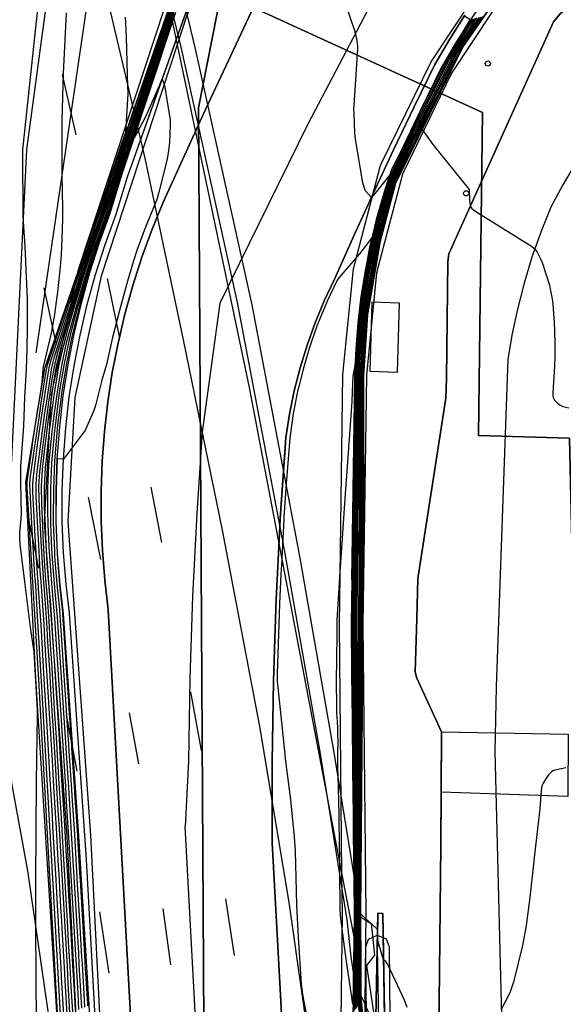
# Model space of a CAD drawing. Extents: x 0 to 85000, y -1 to 75000.
# Tile 98 of 147: x 39448 to 39553, y 62403 to 62592. Entities that reach past the tile are written whole.
import ezdxf

# ---------------------------------------------------------------- set-up
doc = ezdxf.new("R2010")
doc.units = 0
doc.header["$MEASUREMENT"] = 0
doc.header["$PDMODE"] = 33
doc.header["$PDSIZE"] = -3
for name, color, linetype in [('BOS3D_ACTIVE_POLY_CLIP', 227, 'CONTINUOUS'), ('BOS3D_PAVEMENT_MARKINGS_LI', 15, 'CONTINUOUS'), ('CONTOUR_CLIP', 120, 'CONTINUOUS'), ('DTM_INFOTECHBREAKS_CLIP', 4, 'CONTINUOUS'), ('DTM_POINT', 158, 'CONTINUOUS'), ('FENCE_CLIP', 96, 'CONTINUOUS'), ('IMPERV_OTHER_CLIP', 126, 'CONTINUOUS'), ('PARCELS_FULL_17_CLIP', 7, 'CONTINUOUS'), ('ROAD_CLIP', 197, 'CONTINUOUS'), ('SIDEWALK_CLIP', 78, 'CONTINUOUS')]:
    doc.layers.add(name, color=color, linetype=linetype)

msp = doc.modelspace()

# ---------------------------------------------------------------- linework, layer by layer
at = {"layer": 'BOS3D_ACTIVE_POLY_CLIP'}
for points, elevation in [([(39449.56, 62705.25), (39473.81, 62609.5), (39476.63, 62596.05), (39478.41, 62587.56), (39492.19, 62521.75), (39510.02, 62428.24), (39512.5, 62415.25), (39514.32, 62397.97), (39514.79, 62393.54), (39519.73, 62346.57), (39534, 62211), (39532.69, 62053.5), (39528.31, 61957), (39514.44, 61842), (39514.06, 61842.03), (39514.25, 61842), (39497.88, 61717.25), (39477.94, 61575), (39463.56, 61453.25), (39456.25, 61331.75)], 285), ([(39465.19, 62193.93), (39465.89, 62264.14), (39457.29, 62435.5), (39457.29, 62435.52), (39452.94, 62495.88), (39454.3, 62520.4), (39459.46, 62544.42), (39475.98, 62594.55), (39476.06, 62594.78), (39476.63, 62596.05), (39521.1, 62695.64)], 28.53), ([(39526.32, 62696.41), (39480.21, 62593.04), (39478.41, 62587.56), (39463.78, 62543.17), (39458.77, 62519.84), (39457.44, 62496.02), (39461.78, 62435.81), (39461.78, 62435.79), (39470.38, 62264.26), (39469.68, 62194.16)], 28.53), ([(39508.58, 62297.3), (39510.1, 62420.75), (39510.02, 62428.24), (39509.53, 62476.2), (39510.21, 62524.24), (39512.25, 62544.55), (39517.36, 62564.2), (39517.58, 62564.73), (39527.13, 62584.31), (39539.34, 62602.81), (39554.13, 62619.39)], 29.32), ([(39557.23, 62616.13), (39542.89, 62600.04), (39531.06, 62582.11), (39521.62, 62562.74), (39516.68, 62543.78), (39514.71, 62524.1), (39514.03, 62476.21), (39514.6, 62420.77), (39514.32, 62397.97)], 29.32), ([(39514.79, 62393.54), (39514.58, 62414.32), (39515.14, 62415.82), (39516.8, 62416.59), (39518.48, 62415.87), (39519.08, 62414.38), (39519.73, 62346.57)], 29.32)]:
    msp.add_lwpolyline(points, dxfattribs=dict(at, elevation=elevation))
at = {"layer": 'BOS3D_PAVEMENT_MARKINGS_LI'}
for p, q in [((39456.3, 62581.86), (39458.96, 62570.27)), ((39464.99, 62542.71), (39467.27, 62531.57)), ((39452.77, 62540.91), (39455.09, 62530.28)), ((39473.33, 62502.62), (39475.37, 62491.98)), ((39461.31, 62500.73), (39463.7, 62488.76)), ((39449.57, 62498.01), (39451.76, 62487.06)), ((39480.96, 62463.3), (39482.97, 62452.06)), ((39469.17, 62459.29), (39470.96, 62449.52)), ((39457.06, 62458.92), (39459.11, 62448.1)), ((39487.64, 62423.54), (39489.31, 62412.71)), ((39475.65, 62421.7), (39477.1, 62410.91)), ((39463.46, 62421.06), (39465.25, 62409.3))]:
    msp.add_line(p, q, dxfattribs=at)
for points in [[(39519.4, 62231.33), (39516.87, 62269.59), (39513.41, 62310.48), (39511.1, 62334.54), (39507.32, 62368.44), (39504.45, 62390.95), (39499.9, 62422.89), (39494.34, 62456.34), (39487.1, 62494.37), (39479.63, 62530.92), (39472.28, 62565.81), (39464.56, 62598.42), (39457.3, 62629.52), (39450.36, 62657.33), (39443.26, 62685.1), (39436.01, 62712.83)], [(39469.46, 62230.8), (39468.53, 62251), (39467.15, 62273.3), (39465.21, 62303.12), (39462.33, 62331.55), (39459.36, 62358.07), (39456.34, 62383.46), (39455.57, 62388.77), (39449.76, 62428.96), (39440.55, 62478.83), (39437.6, 62493.82), (39434.57, 62508.78), (39431.45, 62523.72), (39412.92, 62605.94), (39406.96, 62630.73), (39400.71, 62655.45), (39394.19, 62680.1), (39390.04, 62695.56)]]:
    msp.add_lwpolyline(points, dxfattribs=at)
at = {"layer": 'CONTOUR_CLIP'}
for points, elevation in [([(39451.43, 62389.92), (39451.26, 62418.26), (39451.28, 62426.98), (39451.4, 62446.01), (39451.59, 62458.72), (39451.59, 62459.88), (39451.23, 62466.49), (39450.94, 62470.91), (39450.26, 62475.74), (39449.14, 62484.46), (39448.27, 62491.7), (39448.17, 62492.88), (39448.2, 62493.94), (39448.43, 62496.55), (39448.49, 62497.49), (39448.38, 62503.3), (39448.4, 62506.57), (39448.96, 62514.34), (39449.15, 62519.9), (39449.49, 62525.23), (39449.61, 62529.19), (39449.67, 62533.07), (39449.64, 62538.74), (39449.57, 62541.58), (39449.24, 62548.82), (39448.88, 62553.64), (39448.82, 62554.81), (39448.74, 62566.63), (39448.78, 62567.48), (39448.88, 62568.62), (39450.85, 62586.68), (39453.74, 62614.12)], 16), ([(39456.62, 62401.22), (39456.2, 62408.54), (39456.1, 62410.3), (39455.69, 62417.52), (39455.59, 62419.35), (39455.48, 62421.19), (39455.08, 62428.39), (39454.97, 62430.29), (39454.56, 62437.4), (39454.44, 62439.48), (39454.03, 62446.5), (39453.9, 62448.65), (39453.5, 62455.58), (39453.37, 62457.8), (39452.96, 62464.65), (39452.82, 62466.93), (39452.39, 62473.88), (39452.26, 62476.09), (39451.8, 62483.16), (39451.69, 62484.51), (39451.58, 62486.06), (39451.16, 62493.1), (39451.07, 62494.58), (39450.7, 62501.72), (39450.68, 62503.19), (39450.8, 62504.69), (39451.54, 62510.25), (39451.73, 62511.62), (39452.55, 62517.3), (39452.74, 62518.56), (39453.62, 62524.37), (39453.82, 62525.55), (39454.15, 62526.86), (39456.43, 62533.99), (39456.79, 62535.1), (39459.22, 62542.52), (39459.51, 62543.44), (39459.82, 62544.41), (39462.37, 62551.91), (39462.65, 62552.75), (39465.28, 62560.54), (39465.6, 62561.48), (39468.27, 62569.42), (39468.57, 62570.29), (39471.32, 62578.43), (39471.56, 62579.15), (39471.8, 62579.87), (39474.58, 62588.06), (39474.77, 62588.62), (39477.63, 62596.97)], 19), ([(39477.7, 62596.53), (39475.16, 62589.23), (39474.69, 62587.83), (39472.25, 62580.62), (39471.73, 62579.04), (39471.2, 62577.45), (39468.8, 62570.3), (39468.21, 62568.55), (39465.89, 62561.63), (39465.31, 62559.89), (39463.01, 62553.06), (39462.51, 62551.61), (39460.29, 62545.08), (39459.79, 62543.49), (39459.32, 62541.98), (39457.24, 62535.49), (39456.69, 62533.77), (39454.77, 62527.58), (39454.29, 62525.63), (39453.99, 62523.84), (39453.23, 62518.77), (39452.96, 62516.91), (39452.27, 62511.94), (39452.01, 62509.99), (39451.4, 62505.13), (39451.24, 62503.05), (39451.27, 62500.99), (39451.58, 62494.75), (39451.69, 62492.71), (39452.05, 62486.53), (39452.21, 62484.44), (39452.36, 62482.59), (39452.78, 62476.35), (39452.96, 62473.39), (39453.34, 62467.27), (39453.53, 62464.25), (39453.9, 62458.21), (39454.07, 62455.24), (39454.44, 62449.13), (39454.61, 62446.23), (39454.98, 62440.04), (39455.15, 62437.2), (39455.51, 62430.93), (39455.66, 62428.28), (39456.02, 62421.94), (39456.17, 62419.36), (39456.32, 62416.79), (39456.68, 62410.41), (39456.82, 62407.9), (39457.19, 62401.45)], 20), ([(39477.76, 62596.11), (39475.57, 62589.87), (39474.8, 62587.59), (39472.7, 62581.37), (39471.89, 62578.93), (39471.08, 62576.47), (39469.02, 62570.32), (39468.14, 62567.7), (39466.18, 62561.78), (39465.34, 62559.24), (39463.37, 62553.37), (39462.65, 62551.31), (39460.77, 62545.76), (39460.07, 62543.54), (39459.41, 62541.42), (39457.68, 62535.89), (39456.95, 62533.54), (39455.38, 62528.29), (39454.76, 62525.7), (39454.36, 62523.31), (39453.71, 62518.97), (39453.37, 62516.52), (39452.8, 62512.27), (39452.48, 62509.72), (39451.99, 62505.57), (39451.81, 62502.9), (39451.83, 62500.27), (39452.08, 62494.92), (39452.21, 62492.32), (39452.52, 62487), (39452.73, 62484.36), (39452.92, 62482.02), (39453.3, 62476.62), (39453.53, 62472.91), (39453.86, 62467.61), (39454.1, 62463.84), (39454.42, 62458.62), (39454.65, 62454.9), (39454.96, 62449.62), (39455.19, 62445.95), (39455.51, 62440.6), (39455.73, 62436.99), (39456.05, 62431.56), (39456.24, 62428.18), (39456.55, 62422.68), (39456.74, 62419.36), (39456.93, 62416.06), (39457.26, 62410.52), (39457.44, 62407.27), (39457.76, 62401.67)], 21), ([(39458.34, 62401.89), (39458.06, 62406.64), (39457.83, 62410.64), (39457.56, 62415.33), (39457.32, 62419.36), (39457.09, 62423.43), (39456.82, 62428.08), (39456.59, 62432.19), (39456.31, 62436.79), (39456.05, 62441.15), (39455.77, 62445.68), (39455.49, 62450.1), (39455.22, 62454.57), (39454.94, 62459.03), (39454.67, 62463.44), (39454.38, 62467.95), (39454.1, 62472.42), (39453.81, 62476.88), (39453.48, 62481.45), (39453.24, 62484.28), (39452.99, 62487.47), (39452.74, 62491.93), (39452.58, 62495.09), (39452.39, 62499.56), (39452.37, 62502.76), (39452.57, 62506), (39452.95, 62509.45), (39453.33, 62512.59), (39453.78, 62516.12), (39454.2, 62519.17), (39454.73, 62522.77), (39455.23, 62525.78), (39455.97, 62528.99), (39457.22, 62533.3), (39458.1, 62536.27), (39459.51, 62540.86), (39460.35, 62543.59), (39461.24, 62546.43), (39462.8, 62551), (39463.73, 62553.68), (39465.37, 62558.58), (39466.46, 62561.93), (39468.08, 62566.84), (39469.24, 62570.33), (39470.96, 62575.48), (39472.06, 62578.81), (39473.15, 62582.11), (39474.91, 62587.35), (39475.96, 62590.48), (39477.82, 62595.71)], 22), ([(39512.57, 62432), (39512.53, 62439.1), (39512.51, 62440.99), (39512.46, 62448.25), (39512.45, 62450.16), (39512.41, 62457.4), (39512.39, 62459.3), (39512.34, 62466.57), (39512.33, 62468.47), (39512.29, 62475.72), (39512.29, 62477.67), (39512.38, 62484.37), (39512.4, 62485.95), (39512.49, 62492.73), (39512.51, 62494.52), (39512.58, 62501.29), (39512.6, 62503.06), (39512.68, 62509.86), (39512.7, 62511.59), (39512.78, 62518.42), (39512.79, 62520.11), (39512.83, 62524.12), (39512.97, 62528.15), (39513.04, 62529.32), (39513.34, 62533.43), (39513.43, 62534.51), (39513.9, 62538.57), (39514.07, 62539.78), (39514.75, 62543.94), (39515.53, 62548.37), (39515.7, 62549.2), (39516.69, 62553.62), (39516.81, 62554.12), (39518.02, 62558.69), (39518.09, 62558.94), (39519.19, 62562.57), (39516.37, 62559.09), (39516.12, 62558.79), (39515.69, 62558.28), (39514.5, 62559.57), (39513.98, 62561.33), (39513.83, 62562.23), (39512.6, 62569.42), (39512.5, 62570.6), (39512.34, 62574.35), (39512.33, 62575.13), (39512.36, 62575.92), (39513.02, 62585.83), (39513.06, 62586.79), (39513.05, 62587.34), (39512.85, 62588.7), (39512.55, 62590.04), (39510.64, 62595.7)], 27), ([(39456.5, 62382.29), (39451.82, 62465.62), (39450.54, 62486.47), (39449.59, 62502.59), (39449.58, 62503.49), (39449.64, 62504.18), (39450.54, 62510.21), (39450.62, 62510.77), (39450.65, 62510.95), (39451.74, 62518.08), (39451.75, 62518.15), (39452.46, 62522.73), (39452.68, 62525.24), (39452.76, 62525.7), (39454.27, 62532.2), (39454.86, 62535.39), (39455.51, 62540.06), (39455.58, 62540.7), (39456.01, 62544.93), (39456.17, 62547.23), (39456.25, 62548.8), (39456.42, 62553.96), (39456.44, 62556.19), (39456.29, 62562.63), (39456.32, 62573.04), (39456.59, 62582.06), (39457.13, 62593.73)], 17), ([(39458.91, 62402.11), (39458.68, 62406.01), (39458.4, 62410.75), (39458.18, 62414.59), (39457.9, 62419.37), (39457.62, 62424.17), (39457.41, 62427.98), (39457.12, 62432.82), (39456.9, 62436.58), (39456.58, 62441.71), (39456.35, 62445.41), (39456.02, 62450.58), (39455.8, 62454.23), (39455.47, 62459.44), (39455.24, 62463.03), (39454.9, 62468.29), (39454.67, 62471.93), (39454.33, 62477.15), (39454.05, 62480.87), (39453.76, 62484.2), (39453.47, 62487.95), (39453.26, 62491.54), (39453.09, 62495.26), (39452.95, 62498.84), (39452.94, 62502.61), (39453.15, 62506.43), (39453.43, 62509.19), (39453.85, 62512.91), (39454.19, 62515.72), (39454.68, 62519.37), (39455.1, 62522.23), (39455.7, 62525.85), (39456.55, 62529.66), (39457.49, 62533.07), (39458.52, 62536.65), (39459.61, 62540.29), (39460.62, 62543.64), (39461.71, 62547.09), (39462.94, 62550.71), (39464.09, 62553.99), (39465.4, 62557.91), (39466.73, 62562.07), (39468.01, 62565.97), (39469.46, 62570.35), (39470.84, 62574.48), (39472.23, 62578.7), (39473.6, 62582.85), (39475.02, 62587.11), (39476.35, 62591.09), (39477.88, 62595.34)], 23), ([(39477.94, 62594.99), (39476.74, 62591.7), (39475.13, 62586.88), (39474.03, 62583.58), (39472.39, 62578.59), (39470.72, 62573.49), (39469.69, 62570.36), (39467.94, 62565.1), (39467.01, 62562.21), (39465.43, 62557.24), (39464.45, 62554.3), (39463.08, 62550.41), (39462.17, 62547.75), (39460.9, 62543.69), (39459.71, 62539.71), (39458.93, 62537.01), (39457.77, 62532.82), (39457.11, 62530.32), (39456.17, 62525.93), (39455.46, 62521.7), (39455.16, 62519.57), (39454.61, 62515.32), (39454.36, 62513.22), (39453.91, 62508.91), (39453.72, 62506.85), (39453.5, 62502.46), (39453.5, 62498.14), (39453.59, 62495.43), (39453.78, 62491.15), (39453.94, 62488.42), (39454.28, 62484.13), (39454.62, 62480.29), (39454.85, 62477.41), (39455.24, 62471.44), (39455.42, 62468.62), (39455.81, 62462.63), (39455.99, 62459.85), (39456.37, 62453.89), (39456.55, 62451.06), (39456.93, 62445.13), (39457.11, 62442.26), (39457.48, 62436.37), (39457.66, 62433.45), (39457.99, 62427.88), (39458.16, 62424.92), (39458.48, 62419.37), (39458.81, 62413.86), (39458.98, 62410.86), (39459.3, 62405.38), (39459.48, 62402.33)], 24), ([(39477.99, 62594.65), (39477.12, 62592.29), (39475.24, 62586.63), (39474.47, 62584.3), (39472.56, 62578.48), (39470.59, 62572.48), (39469.9, 62570.38), (39467.87, 62564.21), (39467.27, 62562.35), (39465.46, 62556.55), (39464.82, 62554.62), (39463.22, 62550.13), (39462.63, 62548.4), (39461.18, 62543.74), (39459.81, 62539.12), (39459.32, 62537.36), (39458.06, 62532.57), (39457.66, 62530.95), (39456.64, 62526), (39455.84, 62521.16), (39455.64, 62519.77), (39455.03, 62514.92), (39454.87, 62513.53), (39454.4, 62508.64), (39454.29, 62507.27), (39454.06, 62502.32), (39454.05, 62497.43), (39454.1, 62495.6), (39454.3, 62490.76), (39454.41, 62488.89), (39454.79, 62484.05), (39455.2, 62479.71), (39455.36, 62477.67), (39455.81, 62470.95), (39455.94, 62468.96), (39456.38, 62462.23), (39456.51, 62460.26), (39456.95, 62453.54), (39457.08, 62451.54), (39457.51, 62444.86), (39457.64, 62442.82), (39458.07, 62436.16), (39458.2, 62434.09), (39458.57, 62427.78), (39458.7, 62425.66), (39459.06, 62419.38), (39459.43, 62413.13), (39459.55, 62410.97), (39459.92, 62404.74), (39460.05, 62402.55)], 25), ([(39477.88, 62593.49), (39475.47, 62586.15), (39475.34, 62585.74), (39472.89, 62578.25), (39470.33, 62570.41), (39470.08, 62569.63), (39470.22, 62569.75), (39470.68, 62570.55), (39472.36, 62573.82), (39475.07, 62579.86), (39475.16, 62580.1), (39475.54, 62581.04), (39475.84, 62580.12), (39476.02, 62579.45), (39476.89, 62574.26), (39477.05, 62573.19), (39477.08, 62572.25), (39476.9, 62568.9), (39476.79, 62567.72), (39476.51, 62565.99), (39476.29, 62564.84), (39474.82, 62559.03), (39474.54, 62558.08), (39474.21, 62557.2), (39472.55, 62553.21), (39472.05, 62551.94), (39470.72, 62548.28), (39470.02, 62546.11), (39468.83, 62542.21), (39467.3, 62536.52), (39466, 62531.37), (39464.83, 62526.18), (39463.95, 62523.2), (39462.76, 62518.57), (39462.5, 62517.7), (39462.25, 62517), (39460.83, 62513.67), (39460.82, 62513.65), (39456.55, 62508.02), (39455.39, 62508.08), (39455.15, 62502.03), (39455.12, 62496.06), (39455.12, 62495.95), (39455.34, 62489.99), (39455.35, 62489.83), (39455.83, 62483.89), (39456.36, 62478.53), (39456.39, 62478.2), (39456.95, 62469.97), (39456.97, 62469.63), (39457.53, 62461.41), (39457.55, 62461.07), (39458.11, 62452.86), (39458.13, 62452.5), (39458.68, 62444.31), (39458.71, 62443.92), (39459.25, 62435.75), (39459.27, 62435.35), (39459.74, 62427.57), (39459.76, 62427.15), (39460.22, 62419.39), (39460.67, 62411.66), (39460.7, 62411.2), (39461.16, 62403.47), (39461.19, 62403)], 27), ([(39459.18, 62344.7), (39454.36, 62430.85), (39452.44, 62464.27), (39451.61, 62477.88), (39451.25, 62483.72), (39451.18, 62484.59), (39451.1, 62485.58), (39450.63, 62493.49), (39450.58, 62494.42), (39450.17, 62501.77), (39450.12, 62503.34), (39450.27, 62504.76), (39451.08, 62510.51), (39451.19, 62511.28), (39452.14, 62517.69), (39452.24, 62518.36), (39453.25, 62524.91), (39453.35, 62525.48), (39453.51, 62526.11), (39456.18, 62534.22), (39456.34, 62534.69), (39459.13, 62543.06), (39459.24, 62543.39), (39459.35, 62543.74), (39462.23, 62552.21), (39462.3, 62552.44), (39465.26, 62561.17), (39465.31, 62561.33), (39468.34, 62570.27), (39468.51, 62570.77), (39468.97, 62578.14), (39468.94, 62579.82), (39468.84, 62581.77), (39468.68, 62589.19), (39468.5, 62592.86)], 18), ([(39477.5, 62592.9), (39475.36, 62586.39), (39474.91, 62585.02), (39472.73, 62578.37), (39470.47, 62571.46), (39470.12, 62570.39), (39467.81, 62563.34), (39467.54, 62562.49), (39465.49, 62555.86), (39465.19, 62554.94), (39463.35, 62549.83), (39463.08, 62549.04), (39461.46, 62543.79), (39459.92, 62538.52), (39459.7, 62537.7), (39458.36, 62532.31), (39458.18, 62531.57), (39457.11, 62526.07), (39456.2, 62520.63), (39456.11, 62519.96), (39455.45, 62514.52), (39455.38, 62513.84), (39454.89, 62508.36), (39454.84, 62507.67), (39454.63, 62502.17), (39454.59, 62496.74), (39454.61, 62495.77), (39454.82, 62490.38), (39454.88, 62489.36), (39455.31, 62483.97), (39455.78, 62479.12), (39455.88, 62477.94), (39456.38, 62470.46), (39456.46, 62469.3), (39456.96, 62461.82), (39457.03, 62460.66), (39457.53, 62453.2), (39457.6, 62452.02), (39458.1, 62444.58), (39458.17, 62443.37), (39458.66, 62435.96), (39458.73, 62434.72), (39459.16, 62427.67), (39459.23, 62426.41), (39459.64, 62419.38), (39460.05, 62412.39), (39460.13, 62411.09), (39460.54, 62404.11), (39460.62, 62402.78)], 26), ([(39512.71, 62431.14), (39512.71, 62432.67), (39512.69, 62439.04), (39512.67, 62441.78), (39512.64, 62448.15), (39512.62, 62450.9), (39512.6, 62457.26), (39512.58, 62460.01), (39512.55, 62466.39), (39512.54, 62469.13), (39512.51, 62475.5), (39512.52, 62478.32), (39512.6, 62484.18), (39512.63, 62486.48), (39512.7, 62492.44), (39512.72, 62495.04), (39512.78, 62500.98), (39512.8, 62503.57), (39512.86, 62509.53), (39512.89, 62512.11), (39512.94, 62518.09), (39512.96, 62520.6), (39512.99, 62524.11), (39513.12, 62527.62), (39513.23, 62529.39), (39513.48, 62533), (39513.63, 62534.66), (39514.04, 62538.2), (39514.32, 62540.13), (39514.92, 62543.8), (39515.61, 62547.69), (39515.92, 62549.27), (39516.78, 62553.13), (39517.06, 62554.27), (39518.12, 62558.29), (39518.37, 62559.19), (39519.68, 62563.07), (39521.1, 62566.35), (39521.43, 62567.02), (39525.06, 62574.66), (39525.36, 62575.26), (39529.06, 62582.76), (39529.49, 62583.58), (39531.93, 62587.83), (39534.66, 62592.36), (39533.55, 62593.08)], 26), ([(39512.84, 62430.3), (39512.86, 62433.49), (39512.84, 62438.98), (39512.83, 62442.56), (39512.81, 62448.05), (39512.8, 62451.64), (39512.79, 62457.12), (39512.77, 62460.72), (39512.76, 62466.21), (39512.75, 62469.81), (39512.73, 62475.29), (39512.75, 62478.96), (39512.81, 62484), (39512.85, 62487.01), (39512.91, 62492.14), (39512.93, 62495.56), (39512.97, 62500.67), (39513, 62504.08), (39513.05, 62509.2), (39513.07, 62512.6), (39513.11, 62517.74), (39513.13, 62521.09), (39513.16, 62524.1), (39513.27, 62527.1), (39513.41, 62529.46), (39513.63, 62532.56), (39513.81, 62534.82), (39514.17, 62537.84), (39514.57, 62540.49), (39515.09, 62543.65), (39515.68, 62547.02), (39516.14, 62549.35), (39516.87, 62552.65), (39517.31, 62554.42), (39518.22, 62557.88), (39518.65, 62559.45), (39519.77, 62562.77), (39520.98, 62565.58), (39521.86, 62567.39), (39525, 62573.92), (39525.87, 62575.71), (39529.04, 62582.13), (39530.1, 62584.17), (39532.12, 62587.74), (39534.5, 62591.63), (39535.12, 62592.58)], 25), ([(39512.98, 62429.45), (39512.98, 62429.9), (39513, 62434.31), (39513, 62438.92), (39512.99, 62443.35), (39512.98, 62447.96), (39512.98, 62452.4), (39512.97, 62456.99), (39512.97, 62461.43), (39512.96, 62466.04), (39512.95, 62470.49), (39512.95, 62475.07), (39512.97, 62479.6), (39513.02, 62483.81), (39513.07, 62487.53), (39513.12, 62491.84), (39513.14, 62496.08), (39513.17, 62500.35), (39513.2, 62504.6), (39513.23, 62508.87), (39513.26, 62513.11), (39513.28, 62517.4), (39513.3, 62521.57), (39513.32, 62524.09), (39513.42, 62526.58), (39513.59, 62529.53), (39513.78, 62532.13), (39514, 62534.97), (39514.29, 62537.49), (39514.82, 62540.84), (39515.26, 62543.51), (39515.76, 62546.33), (39516.35, 62549.42), (39516.95, 62552.18), (39517.56, 62554.57), (39518.32, 62557.48), (39518.93, 62559.7), (39519.85, 62562.48), (39520.87, 62564.83), (39522.3, 62567.76), (39524.93, 62573.19), (39526.38, 62576.17), (39529.02, 62581.5), (39530.68, 62584.73), (39532.32, 62587.64), (39534.27, 62590.8), (39535.5, 62592.65)], 24), ([(39535.88, 62592.73), (39534.04, 62589.99), (39532.52, 62587.55), (39531.24, 62585.27), (39529, 62580.87), (39526.9, 62576.64), (39524.86, 62572.48), (39522.75, 62568.14), (39520.76, 62564.08), (39519.93, 62562.18), (39519.2, 62559.94), (39518.42, 62557.07), (39517.81, 62554.73), (39517.04, 62551.7), (39516.55, 62549.49), (39515.84, 62545.65), (39515.44, 62543.36), (39515.07, 62541.21), (39514.42, 62537.13), (39514.18, 62535.12), (39513.92, 62531.7), (39513.78, 62529.6), (39513.56, 62526.08), (39513.48, 62524.08), (39513.46, 62522.05), (39513.45, 62517.05), (39513.44, 62513.6), (39513.41, 62508.54), (39513.4, 62505.1), (39513.37, 62500.04), (39513.36, 62496.6), (39513.33, 62491.54), (39513.3, 62488.07), (39513.24, 62483.62), (39513.2, 62480.25), (39513.17, 62474.86), (39513.16, 62471.17), (39513.16, 62465.86), (39513.16, 62462.16), (39513.15, 62456.86), (39513.15, 62453.17), (39513.15, 62447.86), (39513.15, 62444.16), (39513.15, 62438.87), (39513.15, 62435.16), (39513.12, 62429.88), (39513.11, 62428.63)], 23), ([(39536.27, 62592.81), (39533.82, 62589.21), (39532.71, 62587.45), (39531.8, 62585.81), (39528.98, 62580.23), (39527.42, 62577.1), (39524.79, 62571.77), (39523.2, 62568.51), (39520.64, 62563.32), (39520.01, 62561.88), (39519.46, 62560.18), (39518.52, 62556.66), (39518.05, 62554.88), (39517.12, 62551.24), (39516.76, 62549.56), (39515.91, 62544.97), (39515.61, 62543.21), (39515.33, 62541.57), (39514.54, 62536.8), (39514.37, 62535.27), (39514.07, 62531.26), (39513.97, 62529.66), (39513.71, 62525.57), (39513.65, 62524.07), (39513.63, 62522.54), (39513.62, 62516.7), (39513.62, 62514.09), (39513.6, 62508.21), (39513.59, 62505.59), (39513.57, 62499.72), (39513.56, 62497.11), (39513.54, 62491.24), (39513.52, 62488.59), (39513.45, 62483.43), (39513.42, 62480.89), (39513.38, 62474.65), (39513.38, 62471.86), (39513.36, 62465.69), (39513.36, 62462.89), (39513.34, 62456.72), (39513.33, 62453.93), (39513.32, 62447.77), (39513.31, 62444.96), (39513.3, 62438.81), (39513.29, 62436), (39513.26, 62429.86), (39513.25, 62427.79)], 22), ([(39513.38, 62426.97), (39513.4, 62429.84), (39513.44, 62436.87), (39513.45, 62438.75), (39513.48, 62445.78), (39513.48, 62447.67), (39513.51, 62454.71), (39513.52, 62456.59), (39513.56, 62463.63), (39513.56, 62465.52), (39513.59, 62472.55), (39513.6, 62474.44), (39513.65, 62481.53), (39513.66, 62483.24), (39513.74, 62489.12), (39513.76, 62490.93), (39513.77, 62497.61), (39513.77, 62499.4), (39513.78, 62506.1), (39513.79, 62507.87), (39513.8, 62514.57), (39513.8, 62516.34), (39513.8, 62523.02), (39513.81, 62524.05), (39513.85, 62525.07), (39514.15, 62529.73), (39514.22, 62530.83), (39514.54, 62535.41), (39514.67, 62536.46), (39515.59, 62541.94), (39515.78, 62543.07), (39515.99, 62544.28), (39516.96, 62549.63), (39517.21, 62550.78), (39518.3, 62555.03), (39518.62, 62556.25), (39519.72, 62560.43), (39520.1, 62561.58), (39520.53, 62562.56), (39523.65, 62568.89), (39524.73, 62571.07), (39527.94, 62577.56), (39528.96, 62579.61), (39532.34, 62586.32), (39532.91, 62587.36), (39533.61, 62588.46), (39536.67, 62592.9)], 21), ([(39513.51, 62426.17), (39513.54, 62429.82), (39513.59, 62437.73), (39513.6, 62438.7), (39513.64, 62446.6), (39513.65, 62447.58), (39513.69, 62455.48), (39513.7, 62456.46), (39513.75, 62464.36), (39513.76, 62465.35), (39513.8, 62473.24), (39513.81, 62474.23), (39513.87, 62482.16), (39513.88, 62483.05), (39513.97, 62489.64), (39513.98, 62490.62), (39513.97, 62498.12), (39513.98, 62499.07), (39513.97, 62506.58), (39513.98, 62507.53), (39513.97, 62515.06), (39513.98, 62515.99), (39513.97, 62523.51), (39513.97, 62524.04), (39514, 62524.57), (39514.33, 62529.8), (39514.37, 62530.38), (39514.72, 62535.56), (39514.78, 62536.13), (39515.85, 62542.31), (39515.95, 62542.92), (39516.07, 62543.58), (39517.16, 62549.7), (39517.29, 62550.32), (39518.55, 62555.18), (39518.72, 62555.84), (39519.98, 62560.66), (39520.18, 62561.28), (39520.41, 62561.82), (39524.12, 62569.29), (39524.66, 62570.39), (39528.47, 62578.03), (39528.95, 62578.98), (39532.87, 62586.83), (39533.11, 62587.27), (39533.4, 62587.72), (39537.07, 62592.98)], 20), ([(39513.64, 62425.38), (39513.67, 62429.8), (39513.74, 62438.59), (39513.74, 62438.64), (39513.81, 62447.43), (39513.81, 62447.49), (39513.88, 62456.27), (39513.88, 62456.33), (39513.96, 62465.13), (39513.96, 62465.18), (39514.02, 62473.95), (39514.02, 62474.03), (39514.09, 62482.79), (39514.09, 62482.87), (39514.19, 62490.16), (39514.19, 62490.32), (39514.18, 62498.62), (39514.18, 62498.75), (39514.17, 62507.08), (39514.16, 62507.19), (39514.15, 62515.54), (39514.15, 62515.63), (39514.14, 62524), (39514.14, 62524.06), (39514.51, 62529.87), (39514.52, 62529.95), (39514.89, 62535.7), (39514.9, 62535.8), (39516.1, 62542.67), (39516.12, 62542.78), (39516.14, 62542.9), (39517.35, 62549.77), (39517.37, 62549.87), (39518.79, 62555.33), (39518.82, 62555.43), (39520.23, 62560.89), (39520.26, 62560.99), (39520.3, 62561.07), (39524.58, 62569.68), (39524.6, 62569.71), (39525.41, 62571.33), (39527.14, 62568.88), (39527.49, 62568.44), (39534.44, 62559.79), (39534.48, 62557.85), (39534.54, 62557.09), (39534.67, 62556.57), (39534.74, 62556.42), (39534.97, 62556.14), (39535.26, 62555.9), (39535.75, 62555.57), (39546.42, 62548.88), (39546.88, 62548.52), (39547.14, 62548.24), (39547.47, 62547.76), (39547.77, 62547.24), (39548.21, 62546.36), (39548.53, 62545.55), (39549.83, 62541.4), (39550.02, 62540.65), (39550.21, 62539.74), (39550.36, 62538.82), (39550.47, 62537.84), (39550.66, 62535.88), (39550.76, 62534.28), (39550.85, 62532.53), (39550.9, 62530.29), (39550.89, 62527.71), (39550.84, 62525.93), (39550.49, 62520.76), (39550.5, 62520.19), (39550.58, 62519.83), (39550.83, 62519.36), (39551.06, 62519.07), (39551.44, 62518.67), (39551.88, 62518.34), (39552.41, 62518.12), (39553.55, 62517.86)], 19), ([(39512.42, 62432.96), (39512.37, 62439.16), (39512.36, 62440.23), (39512.29, 62448.35), (39512.28, 62449.42), (39512.22, 62457.54), (39512.21, 62458.61), (39512.13, 62466.74), (39512.13, 62467.81), (39512.06, 62475.94), (39512.06, 62477.02), (39512.17, 62484.56), (39512.18, 62485.43), (39512.28, 62493.03), (39512.29, 62493.99), (39512.39, 62501.6), (39512.4, 62502.54), (39512.5, 62510.18), (39512.52, 62511.09), (39512.61, 62518.76), (39512.62, 62519.62), (39512.67, 62524.13), (39512.82, 62528.67), (39512.85, 62529.25), (39513.19, 62533.86), (39513.23, 62534.34), (39513.76, 62538.96), (39513.82, 62539.43), (39514.57, 62544.09), (39515.46, 62549.04), (39515.48, 62549.12), (39515.82, 62550.65), (39514.91, 62549.41), (39513.41, 62547.41), (39509.42, 62542.8), (39509.11, 62542.36), (39507.16, 62538.32), (39505.75, 62534.93), (39505.22, 62533.55), (39504.12, 62530.42), (39503.73, 62529.22), (39502.64, 62525.46), (39501.72, 62521.97), (39501.54, 62521.29), (39501.48, 62521.01), (39500.65, 62516.78), (39500.58, 62516.33), (39500.04, 62512.03), (39499.57, 62506.45)], 28), ([(39512.26, 62433.95), (39512.21, 62439.22), (39512.21, 62439.48), (39512.11, 62448.45), (39512.11, 62448.69), (39512.02, 62457.68), (39512.02, 62457.91), (39511.92, 62466.92), (39511.92, 62467.14), (39511.84, 62476.15), (39511.83, 62476.37), (39511.96, 62484.75), (39511.95, 62484.89), (39512.08, 62493.32), (39512.08, 62493.47), (39512.2, 62501.91), (39512.2, 62502.02), (39512.33, 62510.5), (39512.33, 62510.58), (39512.45, 62519.09), (39512.45, 62519.14), (39512.48, 62524.15), (39512.54, 62526.31), (39512.19, 62524.31), (39512.16, 62524.19), (39512.14, 62524.07), (39511.9, 62519.2), (39511.89, 62519), (39511.33, 62511.01), (39511.3, 62510.65), (39511.25, 62510.05), (39510.7, 62502.21), (39510.64, 62501.36), (39510.13, 62493.81), (39510.06, 62492.74), (39509.58, 62485.45), (39509.5, 62484.17), (39509.06, 62477.12), (39509.01, 62475.7), (39508.95, 62468.26), (39508.94, 62466.67), (39508.99, 62459.25), (39509.09, 62457.71), (39509.18, 62456.29), (39509.21, 62452.84)], 29), ([(39499.57, 62506.45), (39499.42, 62504.68), (39499.39, 62504.24), (39498.9, 62496.86), (39498.87, 62496.43), (39498.48, 62489.03), (39498.46, 62488.62), (39498.32, 62485.9), (39498.05, 62480.21), (39497.6, 62466.71), (39497.6, 62465.24), (39497.69, 62464.12), (39498.45, 62457.49), (39499.2, 62450.02), (39500.12, 62442.57), (39500.88, 62435.47), (39501.03, 62432.71), (39501.21, 62425.07), (39501.3, 62422.36), (39501.61, 62416.21), (39502.22, 62407.25), (39502.4, 62405.71), (39502.69, 62403.81), (39504.81, 62393.36)], 28), ([(39512.26, 62433.95), (39512.29, 62430.24), (39512.29, 62429.99), (39512.29, 62429.72), (39512.39, 62420.77), (39512.39, 62420.51), (39512.25, 62411.24), (39512.25, 62411.12), (39512.13, 62403.36), (39511.03, 62410.7), (39510.91, 62411.55), (39509.79, 62419.73), (39509.68, 62421.43), (39509.62, 62429.05), (39509.61, 62430.73), (39509.5, 62438.4), (39509.47, 62439.74), (39509.28, 62447.33), (39509.26, 62448.74), (39509.21, 62452.84)], 29), ([(39552.97, 62448.74), (39552.41, 62448.58), (39550.87, 62448.25), (39550.52, 62448.12), (39550.21, 62447.92), (39549.7, 62447.38), (39549.02, 62446.45), (39548.62, 62445.8), (39548.41, 62445.28), (39548.27, 62444.35), (39548, 62440.88), (39547.08, 62433.18), (39546.11, 62423.82), (39545.4, 62418.43), (39544.71, 62414.61), (39542.92, 62407.59), (39542.57, 62406.46), (39542.23, 62405.53), (39541.3, 62403.64), (39540.57, 62402.31)], 19), ([(39512.3, 62401.93), (39512.4, 62410.36), (39512.42, 62411.37), (39512.51, 62419.72), (39512.51, 62420.78), (39512.43, 62428.79), (39512.43, 62429.97), (39512.43, 62431.04), (39512.42, 62432.96)], 28), ([(39512.49, 62402.19), (39512.56, 62409.59), (39512.57, 62411.5), (39512.64, 62418.92), (39512.63, 62420.8), (39512.57, 62427.87), (39512.57, 62429.96), (39512.57, 62431.85), (39512.57, 62432)], 27), ([(39512.68, 62402.44), (39512.71, 62408.81), (39512.73, 62411.63), (39512.77, 62418.11), (39512.75, 62420.82), (39512.7, 62426.96), (39512.71, 62429.94), (39512.71, 62431.14)], 26), ([(39512.86, 62402.69), (39512.87, 62408.01), (39512.88, 62411.75), (39512.9, 62417.28), (39512.88, 62420.84), (39512.84, 62426.07), (39512.84, 62429.92), (39512.84, 62430.3)], 25), ([(39513.04, 62402.93), (39513.03, 62407.22), (39513.03, 62411.87), (39513.03, 62416.44), (39513, 62420.86), (39512.96, 62425.21), (39512.98, 62429.45)], 24), ([(39513.11, 62428.63), (39513.09, 62424.34), (39513.12, 62420.88), (39513.16, 62415.58), (39513.18, 62412), (39513.2, 62406.39), (39513.22, 62403.17)], 23), ([(39513.25, 62427.79), (39513.22, 62423.49), (39513.24, 62420.9), (39513.3, 62414.69), (39513.32, 62412.11), (39513.37, 62405.54), (39513.39, 62403.4), (39513.47, 62396.41)], 22), ([(39513.69, 62395.58), (39513.56, 62403.63), (39513.54, 62404.67), (39513.46, 62412.23), (39513.44, 62413.77), (39513.36, 62420.91), (39513.35, 62422.62), (39513.38, 62426.97)], 21), ([(39516.51, 62398.54), (39514.15, 62404.04), (39513.7, 62404.94), (39513.6, 62412.34), (39513.59, 62412.84), (39513.48, 62420.93), (39513.48, 62421.78), (39513.51, 62426.17)], 20), ([(39516.57, 62417.96), (39513.82, 62420.4), (39513.6, 62420.64), (39513.6, 62420.96), (39513.64, 62425.38)], 19), ([(39522.54, 62402.69), (39522.31, 62403.43), (39522.02, 62404.11), (39518.8, 62410.94), (39518.44, 62411.53), (39518.01, 62411.86), (39516.99, 62415.32), (39516.86, 62416.58), (39516.87, 62417.69), (39516.57, 62417.96)], 19)]:
    msp.add_lwpolyline(points, dxfattribs=dict(at, elevation=elevation))
at = {"layer": 'DTM_INFOTECHBREAKS_CLIP'}
msp.add_line((39514.11, 62482.85, 18.92), (39513.6, 62420.95, 18.98), dxfattribs=at)
for points in [[(39497.54, 62694.52, 17.59), (39481.54, 62694.77, 17.24), (39474.96, 62692.55, 17.23), (39471.16, 62689.63, 17.23), (39467.43, 62685.01, 17.34), (39464.61, 62679.21, 17.17), (39460.98, 62652.81, 16.83), (39449.45, 62567.47, 16.24), (39446.35, 62502.72, 15.04)], [(39563.44, 62692.68, 25.69), (39561.13, 62686.35, 25.8), (39558.61, 62680.11, 25.88), (39555.87, 62673.96, 25.95), (39552.91, 62667.91, 25.99), (39531.66, 62626.18, 26.12), (39519.52, 62603, 26.68), (39503.45, 62572.34, 27.43), (39486.6, 62537.95, 27.28)], [(39483.82, 62575.14, 27.1), (39499.42, 62608.48, 27.33), (39523.34, 62662.31, 26.44), (39524.51, 62664.96, 26.37), (39525.86, 62667.51, 26.31), (39527.39, 62669.96, 26.25), (39529.09, 62672.29, 26.21), (39530.96, 62674.5, 26.17), (39532.97, 62676.58, 26.15), (39535.13, 62678.5, 26.13), (39537.41, 62680.26, 26.13), (39539.82, 62681.86, 26.13), (39542.23, 62684.2, 25.98), (39544.48, 62686.68, 25.86), (39546.56, 62689.32, 25.76)], [(39451.31, 62528.44, 16.43), (39463.11, 62608.93, 17.78), (39470.71, 62656.73, 18.94)], [(39514.11, 62482.85, 18.92), (39514.23, 62490.26, 18.82), (39514.15, 62524.03, 18.92), (39514.93, 62535.73, 18.78), (39517.39, 62549.78, 18.81), (39520.28, 62560.93, 18.82), (39533.25, 62587.2, 19.28), (39541.3, 62598.84, 19.73), (39547.2, 62605.93, 19.73), (39554.35, 62614.63, 20.39), (39564.63, 62623.25, 20.71), (39575.98, 62631.59, 20.87), (39585.88, 62637.35, 20.95), (39600.78, 62644.05, 20.99), (39611.99, 62648.27, 21.01), (39623.46, 62651.07, 21.03), (39634.51, 62652.52, 21.8), (39651.62, 62654.02, 21.82), (39651.75, 62657.08, 22.46)], [(39524.6, 62485.1, 18.82), (39529.97, 62519.71, 18.92), (39530.07, 62523.49, 18.78), (39530.32, 62545.99, 18.81), (39530.57, 62547.41, 18.82), (39550.64, 62591.99, 19.73), (39551.84, 62593.43, 19.73), (39587.8, 62624.85, 20.39)], [(39555.66, 62617.74, 24.65), (39551.8, 62613.86, 24.81), (39548.09, 62609.84, 24.99), (39544.52, 62605.68, 25.2), (39541.1, 62601.41, 25.44), (39537.84, 62597.01, 25.7), (39534.75, 62592.5, 25.99), (39531.82, 62587.88, 26.31), (39529.07, 62583.18, 26.65), (39525.1, 62575.03, 26.5), (39521.17, 62566.81, 26.6), (39519.53, 62563.61, 26.9)], [(39461, 62431.12, 27.5), (39457.75, 62478.41, 27.38), (39457.08, 62483.99, 27.29), (39456.59, 62489.99, 27.2), (39456.34, 62496, 27.13), (39456.33, 62502.01, 27.06), (39456.55, 62508.02, 27), (39457, 62514.02, 26.95), (39457.68, 62519.99, 26.91), (39458.6, 62525.93, 26.88), (39459.75, 62531.84, 26.86), (39461.13, 62537.69, 26.85), (39462.74, 62543.49, 26.85), (39464.57, 62549.21, 26.86), (39466.62, 62554.87, 26.87), (39468.85, 62562.24, 26.82), (39484.6, 62606.48, 27.24)], [(39477.6, 62597.18, 18.54), (39452.91, 62525.41, 17.07), (39449.27, 62503.56, 16.5), (39451.22, 62465.89, 15.92), (39458.84, 62344.87, 17.47), (39459.08, 62169.07, 13.93), (39459.41, 62109.36, 13.26)], [(39459.53, 62435.65, 27.48), (39456.59, 62478.3, 27.38), (39455.92, 62483.88, 27.29), (39455.44, 62489.92, 27.2), (39455.19, 62495.97, 27.13), (39455.17, 62502.03, 27.06), (39455.39, 62508.08, 27), (39455.85, 62514.12, 26.95), (39456.54, 62520.14, 26.91), (39457.46, 62526.13, 26.88), (39458.62, 62532.08, 26.86), (39460.01, 62537.98, 26.85), (39461.63, 62543.82, 26.85), (39463.47, 62549.59, 26.86), (39465.52, 62555.23, 26.87), (39467.75, 62562.6, 26.82), (39478.11, 62593.85, 27.62)], [(39533.61, 62593.25, 25.99), (39530.65, 62588.59, 26.31), (39527.87, 62583.82, 26.65), (39523.87, 62575.63, 26.5), (39519.94, 62567.4, 26.6), (39516.08, 62559.14, 26.94), (39512.29, 62550.86, 27.52), (39508.57, 62542.57, 27.94), (39506.63, 62538.43, 27.94), (39504.89, 62534.21, 27.94), (39503.35, 62529.91, 27.94), (39502.01, 62525.54, 27.94), (39500.87, 62521.11, 27.94), (39499.95, 62516.64, 27.94), (39499.24, 62512.13, 27.94), (39498.19, 62496.59, 27.94), (39497.4, 62481.03, 27.94), (39497.15, 62473.5, 27.94), (39496.88, 62465.46, 27.94)], [(39474.94, 62207.92, 22.87), (39475.99, 62264.26, 24.36), (39473.38, 62326.18, 26.05), (39469.34, 62403.54, 27.56), (39465.18, 62479.06, 27.38), (39464.5, 62484.74, 27.29), (39464.04, 62490.44, 27.2), (39463.8, 62496.16, 27.13), (39463.79, 62501.88, 27.06), (39464, 62507.6, 27.03), (39464.43, 62513.31, 27.03), (39465.08, 62518.99, 27.03), (39465.95, 62524.65, 27.03), (39467.05, 62530.27, 27.03), (39468.36, 62535.84, 27.03), (39469.89, 62541.35, 27.03), (39471.63, 62546.81, 27.03), (39473.58, 62552.18, 27.03), (39475.74, 62557.48, 27.03), (39483.82, 62575.14, 27.1)], [(39519.53, 62563.61, 26.9), (39517.98, 62558.84, 27.36), (39516.62, 62554, 27.76), (39515.45, 62549.11, 28.11), (39514.46, 62544.18, 28.4), (39513.67, 62539.21, 28.64), (39513.07, 62534.2, 28.83), (39512.67, 62529.18, 28.96), (39512.46, 62524.15, 29.03), (39512.44, 62519.11, 29.05), (39511.78, 62476.21, 29.25), (39512.35, 62420.76, 29.32), (39510.82, 62296.74, 27.03)], [(39554.92, 62564.91, 19.65), (39552.43, 62560.71, 19.52), (39550.13, 62556.4, 19.38), (39548.21, 62551.62, 19.15), (39546.5, 62546.76, 18.92), (39545.01, 62541.82, 18.7), (39543.72, 62536.83, 18.5), (39542.66, 62531.79, 18.3), (39541.88, 62527.12, 18.13), (39539.6, 62464.26, 18.05)], [(39486.6, 62537.95, 27.28), (39483.2, 62513.21, 27.87), (39482.14, 62497.54, 27.87), (39481.34, 62481.71, 27.87), (39480.81, 62465.87, 27.94), (39480.54, 62450.02, 27.75), (39479.9, 62437.46, 27.48)], [(39523.65, 62235.63, 22.22), (39525.28, 62254.01, 22.1), (39526.67, 62272.42, 21.79), (39527.81, 62290.84, 21.29), (39528.7, 62309.26, 20.6), (39528.62, 62328.36, 19.69), (39528.56, 62347.47, 19.07), (39528.53, 62366.59, 18.73), (39528.51, 62385.71, 18.68), (39528.99, 62433.72, 18.93), (39529.13, 62455.63, 18.93), (39524.37, 62465.92, 18.93), (39524.06, 62467.14, 18.93), (39524.37, 62477.41, 18.93), (39524.6, 62485.1, 18.82)], [(39496.88, 62465.46, 27.94), (39496.62, 62449.89, 27.75), (39496.62, 62434.32, 27.49)], [(39539.6, 62464.26, 18.05), (39539.34, 62451.88, 18.16), (39541.22, 62378.07, 19.42), (39542.34, 62317.93, 20.38)], [(39514.01, 62130.38, 23.8), (39512.37, 62131.88, 23.78), (39509.6, 62134.67, 23.56), (39506.98, 62137.6, 23.38), (39504.5, 62140.65, 23.22), (39502.18, 62143.83, 23.11), (39500.03, 62147.12, 23.03), (39498.04, 62150.52, 22.98), (39496.22, 62154.01, 22.98), (39494.58, 62157.59, 22.98), (39493.12, 62161.24, 22.98), (39491.99, 62164.55, 22.98), (39490.8, 62170.19, 22.98), (39489.71, 62176.4, 22.88), (39488.82, 62182.64, 22.8), (39488.13, 62188.91, 22.76), (39487.66, 62195.2, 22.76), (39487.4, 62201.5, 22.79), (39487.35, 62207.85, 22.87), (39488.41, 62264.4, 24.36), (39485.77, 62326.77, 26.05), (39481.74, 62404.21, 27.56), (39479.9, 62437.46, 27.48)], [(39472.7, 62157.93, 22.98), (39470.69, 62167.57, 22.98), (39469.7, 62173.2, 22.88), (39468.71, 62180.12, 22.8), (39467.96, 62187.06, 22.76), (39467.43, 62194.02, 22.76), (39467.14, 62201, 22.79), (39467.09, 62207.96, 22.87), (39468.14, 62264.16, 24.36), (39465.54, 62325.81, 26.05), (39461.51, 62403.12, 27.56), (39459.53, 62435.65, 27.48)], [(39504.22, 62195.39, 22.76), (39504.16, 62196.16, 22.76), (39503.92, 62201.91, 22.79), (39503.87, 62207.76, 22.87), (39504.93, 62264.6, 24.36), (39502.28, 62327.54, 26.05), (39498.23, 62405.09, 27.56), (39496.62, 62434.32, 27.49)], [(39500.61, 62116.6, 23.89), (39499.06, 62118.01, 23.78), (39495.61, 62121.48, 23.56), (39492.34, 62125.13, 23.38), (39489.26, 62128.94, 23.22), (39486.37, 62132.89, 23.11), (39483.69, 62136.99, 23.03), (39481.21, 62141.22, 22.98), (39478.95, 62145.57, 22.93), (39476.91, 62150.02, 22.93), (39475.09, 62154.57, 22.93), (39473.43, 62159.44, 22.93), (39471.93, 62166.53, 22.93), (39470.72, 62173.37, 22.93), (39469.74, 62180.25, 22.8), (39468.99, 62187.15, 22.76), (39468.47, 62194.08, 22.76), (39468.18, 62201.03, 22.79), (39468.13, 62207.95, 22.87), (39469.18, 62264.18, 24.36), (39466.58, 62325.86, 26.05), (39462.54, 62403.18, 27.56), (39461, 62431.12, 27.5)], [(39516.93, 62420.81, 18.84), (39517.86, 62420.77, 18.8), (39518.99, 62355.23, 20.28), (39519.43, 62294.89, 20.62), (39506.35, 62294.41, 21.79), (39505.38, 62218.29, 22.91), (39505.38, 62195.3, 22.98), (39504.22, 62195.39, 22.76)], [(39516.93, 62420.81, 18.84), (39516.49, 62397.4, 20.06), (39516.96, 62354.13, 22.95), (39516.62, 62297.01, 26.73), (39512.7, 62297.01, 26.65), (39513.51, 62328.2, 25.2), (39513.88, 62378.14, 21.71), (39513.6, 62420.95, 18.98)], [(39505.67, 62294.93, 26.41), (39517.98, 62295.47, 27.22), (39517.69, 62366.79, 22.36), (39516.83, 62414.34, 19.04)]]:
    msp.add_polyline3d(points, dxfattribs=at)
at = {"layer": 'DTM_POINT'}
for p in [(39538.02, 62583.98, 19.1), (39533.87, 62559.05, 18.94)]:
    msp.add_point(p, dxfattribs=at)
at = {"layer": 'FENCE_CLIP'}
msp.add_lwpolyline([(39451.37, 62703.99), (39461.2, 62671), (39472.38, 62626.36), (39481.77, 62587.06), (39492.71, 62537.63), (39501.85, 62489.39), (39508.55, 62451.27), (39513.56, 62420.11), (39515.6, 62418.85), (39516.28, 62412.74), (39514.72, 62410.74), (39518.42, 62386.05), (39522.94, 62349.51), (39523.93, 62341.46), (39528.75, 62296.13), (39532.18, 62249.9), (39534.52, 62196.9), (39535.91, 62154.68), (39536.31, 62113.23), (39536.52, 62080.12), (39535.13, 62039.36), (39532.41, 61995.01), (39528.57, 61940.99), (39522.02, 61877.6)], dxfattribs=at)
at = {"layer": 'IMPERV_OTHER_CLIP'}
for points in [[(39587.8, 62624.85), (39551.84, 62593.43), (39550.64, 62591.99), (39530.57, 62547.41), (39530.32, 62545.99), (39530.07, 62523.49), (39529.97, 62519.71), (39524.6, 62485.1), (39524.37, 62477.41), (39524.06, 62467.14), (39524.37, 62465.92), (39529.13, 62455.63), (39529.06, 62444.03), (39528.99, 62433.72), (39528.51, 62385.71)], [(39513.74, 62399.23), (39513.6, 62420.95), (39513.64, 62425.35), (39514.11, 62482.85), (39514.23, 62490.26), (39514.15, 62524.03), (39514.93, 62535.73), (39517.39, 62549.78), (39520.28, 62560.93), (39533.25, 62587.2), (39541.3, 62598.84), (39547.2, 62605.93), (39554.35, 62614.63)], [(39518.35, 62392.63), (39517.86, 62420.77), (39516.93, 62420.81), (39516.83, 62415.61), (39516.78, 62413.05), (39516.62, 62404.15), (39516.49, 62397.4)]]:
    msp.add_lwpolyline(points, dxfattribs=at)
msp.add_lwpolyline([(39515.4, 62524.88), (39520.68, 62524.73), (39521.05, 62537.98), (39515.78, 62538.13)], close=True, dxfattribs=at)
at = {"layer": 'PARCELS_FULL_17_CLIP'}
for points in [[(39560.65, 62769.18), (39559.74, 62767.22), (39486.91, 62597.96), (39486.84, 62597.63), (39482.49, 62575.47), (39484.69, 62201.54), (39446.47, 62177.41), (39443.1, 62591.58), (39442.88, 62594.44), (39503.27, 62736.04), (39527.95, 62793.92), (39528.88, 62795.86)], [(39538.6, 62176.46), (39484.69, 62201.54), (39482.49, 62575.47), (39486.84, 62597.63), (39537, 62574.58), (39536.62, 62543.59), (39536.25, 62512.57), (39553.72, 62512.01), (39554.49, 62478.18), (39564.63, 62478.2), (39563.62, 62238.17)]]:
    msp.add_lwpolyline(points, close=True, dxfattribs=at)
msp.add_lwpolyline([(39563.62, 62238.17), (39564.63, 62478.2), (39554.49, 62478.18), (39553.72, 62512.01), (39536.25, 62512.57), (39536.62, 62543.59), (39537, 62574.58), (39486.84, 62597.63), (39486.91, 62597.96), (39559.74, 62767.22)], dxfattribs=at)
msp.add_lwpolyline([(39563.62, 62238.17), (39564.63, 62478.2), (39554.49, 62478.18), (39553.72, 62512.01), (39536.25, 62512.57), (39536.62, 62543.59), (39537, 62574.58), (39486.84, 62597.63), (39486.91, 62597.96), (39559.74, 62767.22)], dxfattribs=at)
at = {"layer": 'ROAD_CLIP'}
for points in [[(39450.15, 62699.21), (39458.47, 62671.29), (39469.64, 62626.71), (39478.54, 62589.45), (39479.02, 62587.45), (39482.42, 62572.08), (39489.94, 62538.08), (39498.11, 62494.99), (39499.07, 62489.89), (39505.77, 62451.81), (39510.96, 62419.51), (39511.76, 62412.42), (39513.74, 62399.23), (39515.63, 62386.67), (39516.7, 62377.99), (39518.9, 62360.15), (39519.86, 62352.4), (39521.3, 62341.95), (39524.21, 62314.22), (39527.1, 62284), (39527.25, 62281.84), (39529.7, 62245.92)], [(39528.51, 62385.71), (39528.99, 62433.72), (39529.06, 62444.03), (39529.13, 62455.63), (39524.37, 62465.92), (39524.06, 62467.14), (39524.37, 62477.41), (39524.6, 62485.1), (39529.97, 62519.71), (39530.07, 62523.49), (39530.32, 62545.99), (39530.57, 62547.41), (39550.64, 62591.99), (39551.84, 62593.43), (39587.8, 62624.85)], [(39473.38, 62326.18), (39469.34, 62403.54), (39465.18, 62479.06), (39464.5, 62484.74), (39464.04, 62490.44), (39463.8, 62496.16), (39463.79, 62501.88), (39464, 62507.6), (39464.43, 62513.31), (39465.08, 62518.99), (39465.95, 62524.65), (39467.05, 62530.27), (39468.36, 62535.84), (39469.89, 62541.35), (39471.63, 62546.81), (39473.58, 62552.18), (39475.74, 62557.48), (39482.42, 62572.08), (39483.82, 62575.14), (39484.89, 62577.43), (39499.42, 62608.48)], [(39533.61, 62593.25), (39530.65, 62588.59), (39527.87, 62583.82), (39523.87, 62575.63), (39519.94, 62567.4), (39516.08, 62559.14), (39512.29, 62550.86), (39508.57, 62542.57), (39506.63, 62538.43), (39504.89, 62534.21), (39503.35, 62529.91), (39502.01, 62525.54), (39500.87, 62521.11), (39499.95, 62516.64), (39499.24, 62512.13), (39499.04, 62509.24), (39498.19, 62496.59), (39498.11, 62494.99), (39497.4, 62481.03), (39497.15, 62473.5), (39496.88, 62465.46), (39496.62, 62449.89), (39496.62, 62434.32), (39498.23, 62405.09), (39502.28, 62327.54)]]:
    msp.add_lwpolyline(points, dxfattribs=at)
at = {"layer": 'SIDEWALK_CLIP'}
for points in [[(39468.13, 62207.95), (39469.18, 62264.18), (39466.58, 62325.86), (39462.54, 62403.18), (39461, 62431.12), (39457.75, 62478.41), (39457.08, 62483.99), (39456.59, 62489.99), (39456.34, 62496), (39456.33, 62502.01), (39456.55, 62508.02), (39457, 62514.02), (39457.68, 62519.99), (39458.6, 62525.93), (39459.75, 62531.84), (39461.13, 62537.69), (39462.73, 62543.49), (39464.56, 62549.21), (39466.62, 62554.87), (39468.85, 62562.24), (39478.54, 62589.45), (39484.6, 62606.48), (39508.94, 62661.46), (39524.85, 62697.09)], [(39554.35, 62614.63), (39547.2, 62605.93), (39541.3, 62598.84), (39533.25, 62587.2), (39520.28, 62560.93), (39517.39, 62549.78), (39514.93, 62535.73), (39514.15, 62524.03), (39514.23, 62490.26), (39514.11, 62482.85), (39513.6, 62420.95), (39513.74, 62399.23)], [(39499.42, 62608.48), (39483.82, 62575.14), (39482.42, 62572.08), (39475.74, 62557.48), (39473.58, 62552.18), (39471.63, 62546.81), (39469.89, 62541.35), (39468.36, 62535.84), (39467.05, 62530.27), (39465.95, 62524.65), (39465.08, 62518.99), (39464.43, 62513.31), (39464, 62507.6), (39463.79, 62501.88), (39463.8, 62496.16), (39464.04, 62490.44), (39464.5, 62484.74), (39465.18, 62479.06), (39469.34, 62403.54), (39473.38, 62326.18)], [(39502.28, 62327.54), (39498.23, 62405.09), (39496.62, 62434.32), (39496.62, 62449.89), (39496.88, 62465.46), (39497.15, 62473.5), (39497.4, 62481.03), (39498.11, 62494.99), (39498.19, 62496.59), (39499.24, 62512.13), (39499.95, 62516.64), (39500.87, 62521.11), (39502.01, 62525.54), (39503.35, 62529.91), (39504.89, 62534.21), (39506.63, 62538.43), (39508.57, 62542.57), (39512.29, 62550.86), (39516.08, 62559.14), (39519.94, 62567.4), (39523.87, 62575.63), (39527.87, 62583.82), (39530.65, 62588.59), (39533.61, 62593.25)], [(39516.49, 62397.4), (39516.93, 62420.81), (39517.86, 62420.77), (39518.9, 62360.15)]]:
    msp.add_lwpolyline(points, dxfattribs=at)
msp.add_lwpolyline([(39553.43, 62455.16), (39553.35, 62443.23), (39529.06, 62444.03), (39529.13, 62455.63)], close=True, dxfattribs=at)

doc.saveas('drawing.dxf')
